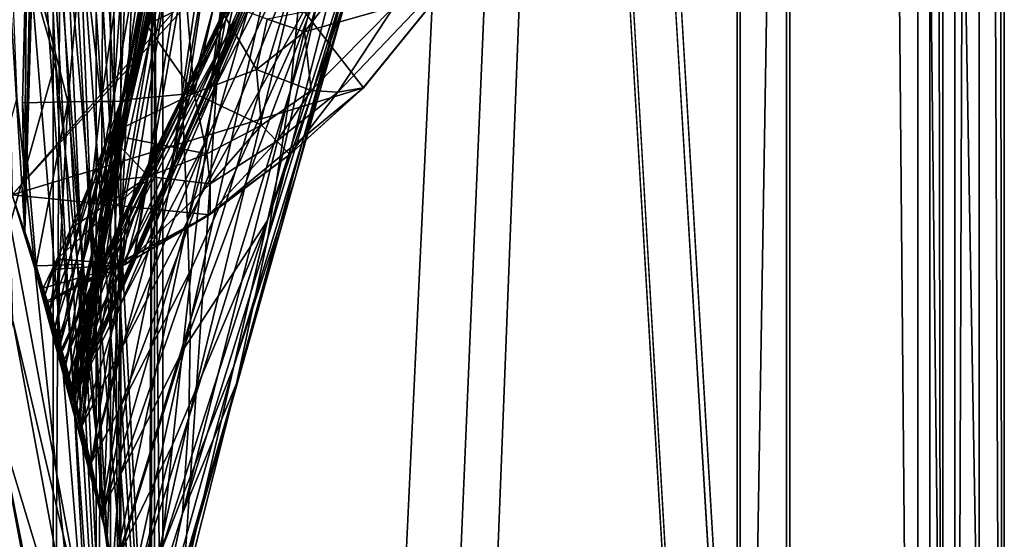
# Model space of a CAD drawing. Header units: metres. Extents: x -904 to 0, y -908 to 0.
# Tile 37 of 141: x -60 to 0, y -807 to -776. Entities that reach past the tile are written whole.
import ezdxf

# ---------------------------------------------------------------- set-up
doc = ezdxf.new("R2010")
doc.units = ezdxf.units.M

msp = doc.modelspace()

# ---------------------------------------------------------------- linework, layer by layer
at = {"layer": 'top012'}
for points in [[(-4.519207, -133.377289, 2063.059814), (-51.518902, -163.519562, 2063.059814), (-51.518902, -836.377136, 2063.059814)], [(-37.838261, -842.079285, 2063.059814), (-4.519207, -133.377289, 2063.059814), (-51.518902, -836.377136, 2063.059814)], [(-4.519207, -133.377289, 163.059708), (-37.838261, -842.079285, 163.059708), (-51.518902, -836.377136, 163.059708)], [(-51.518902, -836.377136, 163.059708), (-51.518902, -163.519562, 163.059708), (-4.519207, -133.377289, 163.059708)], [(-37.838261, -842.079285, 2063.059814), (-34.448139, -844.306091, 2063.059814), (-4.519207, -133.377289, 2063.059814)], [(-4.519207, -133.377289, 163.059708), (-34.448139, -844.306091, 163.059708), (-37.838261, -842.079285, 163.059708)], [(-34.448139, -844.306091, 2063.059814), (-32.221325, -847.696228, 2063.059814), (-4.519207, -133.377289, 2063.059814)], [(-32.221325, -847.696228, 163.059708), (-34.448139, -844.306091, 163.059708), (-4.519207, -133.377289, 163.059708)], [(-4.519207, -133.377289, 2063.059814), (-32.221325, -847.696228, 2063.059814), (-4.519207, -887.377258, 2063.059814)], [(-4.519207, -887.377258, 163.059708), (-32.221325, -847.696228, 163.059708), (-4.519207, -133.377289, 163.059708)], [(-4.519207, -887.377258, 163.059708), (-4.519207, -133.377289, 163.059708), (-4.519207, -887.377258, 173.920044)], [(-4.519207, -133.377289, 163.059708), (-4.519207, -133.377289, 2063.059814), (-4.519207, -887.377258, 173.920044)], [(-4.519207, -887.377258, 173.920044), (-4.519207, -133.377289, 2063.059814), (-4.519207, -887.377258, 2051.920166)], [(-4.519207, -133.377289, 2063.059814), (-4.519207, -887.377258, 2063.059814), (-4.519207, -887.377258, 2051.920166)], [(-51.518902, -836.377136, 163.059708), (-51.518902, -495.105316, 182.490662), (-51.518902, -163.519562, 163.059708)], [(-51.518902, -529.971802, 2043.136353), (-51.518902, -836.377136, 2063.059814), (-51.518902, -163.519562, 2063.059814)], [(-51.518902, -578.441589, 184.0103), (-51.518902, -495.105316, 182.490662), (-51.518902, -836.377136, 163.059708)], [(-51.518902, -529.971802, 2043.136353), (-51.518902, -597.166199, 2041.009888), (-51.518902, -836.377136, 2063.059814)], [(-51.518902, -661.575134, 188.995483), (-51.518902, -578.441589, 184.0103), (-51.518902, -836.377136, 163.059708)], [(-51.518902, -597.166199, 2041.009888), (-51.518902, -664.251099, 2036.626343), (-51.518902, -836.377136, 2063.059814)], [(-51.518902, -836.377136, 163.059708), (-51.518902, -744.290833, 197.420395), (-51.518902, -661.575134, 188.995483)], [(-51.518902, -836.377136, 2063.059814), (-51.518902, -664.251099, 2036.626343), (-51.518902, -731.150818, 2029.990601)], [(-42.440201, -737.342468, 1512.586548), (-48.161568, -780.30249, 1564.273438), (-38.148144, -724.344116, 1512.607178)], [(-48.161568, -780.30249, 1564.273438), (-42.403435, -766.37677, 1563.961304), (-38.148144, -724.344116, 1512.607178)], [(-60.147358, -786.601135, 619.08136), (-77.056259, -730.964783, 619.524109), (-38.850876, -780.125, 618.523682)], [(-77.056259, -730.964783, 619.524109), (-31.284773, -770.797302, 618.325562), (-38.850876, -780.125, 618.523682)], [(-77.03228, -731.059937, 659.296631), (-60.147358, -786.601135, 659.73877), (-43.17659, -768.136292, 660.183167)], [(-60.147358, -786.601135, 1566.078247), (-77.000015, -731.187866, 1566.519531), (-41.721039, -765.720886, 1565.595703)], [(-57.60709, -731.150818, 2029.990601), (-58.591282, -755.568054, 2027.001099), (-54.632435, -806.189941, 2019.828369)], [(-51.518902, -731.150818, 2029.990601), (-57.60709, -731.150818, 2029.990601), (-54.632435, -806.189941, 2019.828369)], [(-51.518902, -731.150818, 2029.990601), (-54.632435, -806.189941, 2019.828369), (-51.857319, -826.377136, 2016.598511)], [(-51.518902, -826.377136, 2016.598511), (-51.518902, -731.150818, 2029.990601), (-51.857319, -826.377136, 2016.598511)], [(-51.518902, -731.150818, 2029.990601), (-51.518902, -826.377136, 2016.598511), (-51.518902, -836.377136, 2063.059814)], [(-50.159603, -769.724976, 1512.290527), (-42.75631, -735.71936, 1458.678223), (-49.775978, -782.145752, 1512.014526)], [(-42.75631, -735.71936, 1458.678223), (-42.118557, -753.309204, 1458.262085), (-49.775978, -782.145752, 1512.014526)], [(-44.380733, -743.043213, 1512.568237), (-50.618698, -785.863831, 1564.404785), (-42.440201, -737.342468, 1512.586548)], [(-50.618698, -785.863831, 1564.404785), (-48.161568, -780.30249, 1564.273438), (-42.440201, -737.342468, 1512.586548)], [(-54.38937, -807.380615, 206.196411), (-59.369106, -788.834717, 203.403824), (-58.007244, -741.364136, 197.062881)], [(-58.007244, -741.364136, 197.062881), (-59.369106, -788.834717, 203.403824), (-58.828873, -761.202026, 199.572052)], [(-51.518902, -744.290833, 197.420395), (-54.38937, -807.380615, 206.196411), (-58.007244, -741.364136, 197.062881)], [(-46.141464, -748.19281, 1512.544556), (-52.788399, -790.608582, 1564.519897), (-44.380733, -743.043213, 1512.568237)], [(-52.788399, -790.608582, 1564.519897), (-50.618698, -785.863831, 1564.404785), (-44.380733, -743.043213, 1512.568237)], [(-51.857319, -826.377136, 209.241592), (-54.38937, -807.380615, 206.196411), (-51.518902, -744.290833, 197.420395)], [(-51.518902, -826.377136, 209.241592), (-51.857319, -826.377136, 209.241592), (-51.518902, -744.290833, 197.420395)], [(-51.518902, -826.377136, 209.241592), (-51.518902, -744.290833, 197.420395), (-51.518902, -836.377136, 163.059708)], [(-47.692192, -752.776917, 1512.515503), (-54.719929, -794.711975, 1564.621704), (-46.141464, -748.19281, 1512.544556)], [(-54.719929, -794.711975, 1564.621704), (-52.788399, -790.608582, 1564.519897), (-46.141464, -748.19281, 1512.544556)], [(-36.043053, -750.065002, 893.994568), (-46.869392, -774.721619, 893.730957), (-47.202351, -776.02948, 951.293335)], [(-36.043053, -750.065002, 893.994568), (-47.202351, -776.02948, 951.293335), (-37.030994, -754.654114, 1008.65741)], [(-37.67421, -761.990906, 1402.671875), (-43.266304, -780.262939, 1457.396484), (-36.167118, -750.144226, 1403.017212)], [(-43.266304, -780.262939, 1457.396484), (-42.428387, -771.265564, 1457.717163), (-36.167118, -750.144226, 1403.017212)], [(-48.948143, -756.808167, 1512.481201), (-56.187828, -797.931396, 1564.700195), (-47.692192, -752.776917, 1512.515503)], [(-56.187828, -797.931396, 1564.700195), (-54.719929, -794.711975, 1564.621704), (-47.692192, -752.776917, 1512.515503)], [(-49.775978, -782.145752, 1512.014526), (-42.118557, -753.309204, 1458.262085), (-49.512054, -788.228088, 1511.844482)], [(-42.118557, -753.309204, 1458.262085), (-42.099602, -762.271667, 1458.005737), (-49.512054, -788.228088, 1511.844482)], [(-38.738796, -762.229858, 1122.27124), (-37.030994, -754.654114, 1008.65741), (-47.924232, -780.20752, 1065.581543)], [(-37.030994, -754.654114, 1008.65741), (-47.551991, -777.846741, 1008.583862), (-47.924232, -780.20752, 1065.581543)], [(-37.030994, -754.654114, 1008.65741), (-47.202351, -776.02948, 951.293335), (-47.551991, -777.846741, 1008.583862)], [(-54.632435, -806.189941, 2019.828369), (-58.591282, -755.568054, 2027.001099), (-59.368553, -788.836304, 2022.436035)], [(-58.591282, -755.568054, 2027.001099), (-59.318527, -772.210327, 2024.788574), (-59.368553, -788.836304, 2022.436035)], [(-56.680664, -797.646118, 1558.450806), (-56.434204, -798.56604, 1564.714233), (-48.948143, -756.808167, 1512.481201)], [(-50.06657, -763.456238, 1512.396606), (-56.680664, -797.646118, 1558.450806), (-48.948143, -756.808167, 1512.481201)], [(-56.434204, -798.56604, 1564.714233), (-56.187828, -797.931396, 1564.700195), (-48.948143, -756.808167, 1512.481201)], [(-39.739635, -774.133057, 1346.647705), (-42.961784, -785.516174, 1401.876831), (-35.726746, -759.825867, 1347.017578)], [(-42.961784, -785.516174, 1401.876831), (-39.942478, -773.817383, 1402.291626), (-35.726746, -759.825867, 1347.017578)], [(-59.369106, -788.834717, 203.403824), (-59.279972, -771.109558, 200.900757), (-58.828873, -761.202026, 199.572052)], [(-53.308437, -771.081482, 304.726654), (-54.018253, -780.941956, 331.776672), (-50.597099, -761.215759, 329.793854)], [(-50.597099, -761.215759, 329.793854), (-54.018253, -780.941956, 331.776672), (-53.468132, -780.930481, 357.754272)], [(-49.666008, -761.231506, 355.94104), (-50.597099, -761.215759, 329.793854), (-53.468132, -780.930481, 357.754272)], [(-49.666008, -761.231506, 355.94104), (-53.468132, -780.930481, 357.754272), (-49.460087, -761.235229, 362.876343)], [(-49.460087, -761.235229, 362.876343), (-53.468132, -780.930481, 357.754272), (-53.10252, -780.919006, 383.748535)], [(-53.10252, -780.919006, 383.748535), (-49.647549, -764.479431, 382.370392), (-49.460087, -761.235229, 362.876343)], [(-39.942478, -773.817383, 1402.291626), (-44.641811, -789.209961, 1457.043457), (-37.67421, -761.990906, 1402.671875)], [(-44.641811, -789.209961, 1457.043457), (-43.266304, -780.262939, 1457.396484), (-37.67421, -761.990906, 1402.671875)], [(-49.512054, -788.228088, 1511.844482), (-42.099602, -762.271667, 1458.005737), (-49.336334, -794.204224, 1511.653198)], [(-42.099602, -762.271667, 1458.005737), (-42.428387, -771.265564, 1457.717163), (-49.336334, -794.204224, 1511.653198)], [(-41.262756, -773.305237, 1234.858765), (-38.738796, -762.229858, 1122.27124), (-48.77623, -786.776123, 1178.625977)], [(-38.738796, -762.229858, 1122.27124), (-48.329102, -783.167053, 1122.266479), (-48.77623, -786.776123, 1178.625977)], [(-48.329102, -783.167053, 1122.266479), (-38.738796, -762.229858, 1122.27124), (-47.924232, -780.20752, 1065.581543)], [(-50.06657, -763.456238, 1512.396606), (-56.483238, -798.381104, 1553.749023), (-56.680664, -797.646118, 1558.450806)], [(-50.159603, -769.724976, 1512.290527), (-56.483238, -798.381104, 1553.749023), (-50.06657, -763.456238, 1512.396606)], [(-39.739635, -774.133057, 1346.647705), (-36.884186, -763.938843, 1291.016357), (-44.664509, -788.152039, 1346.246948)], [(-36.884186, -763.938843, 1291.016357), (-41.262756, -773.305237, 1234.858765), (-44.664509, -788.152039, 1346.246948)], [(-49.934734, -767.066589, 398.511475), (-49.647549, -764.479431, 382.370392), (-53.10252, -780.919006, 383.748535)], [(-56.35276, -798.875366, 1565.978882), (-60.147358, -786.601135, 1566.078247), (-41.721039, -765.720886, 1565.595703)], [(-41.721039, -765.720886, 1565.595703), (-42.403435, -766.37677, 1563.961304), (-56.35276, -798.875366, 1565.978882)], [(-42.403435, -766.37677, 1563.961304), (-48.161568, -780.30249, 1564.273438), (-56.35276, -798.875366, 1565.978882)], [(-52.921627, -780.907532, 409.755493), (-49.934734, -767.066589, 398.511475), (-53.10252, -780.919006, 383.748535)], [(-50.177612, -768.674927, 408.842926), (-49.934734, -767.066589, 398.511475), (-52.921627, -780.907532, 409.755493)], [(-43.17659, -768.136292, 660.183167), (-60.147358, -786.601135, 659.73877), (-56.414165, -798.641907, 659.836548)], [(-43.17659, -768.136292, 660.183167), (-56.414165, -798.641907, 659.836548), (-45.699844, -774.359009, 661.700562)], [(-51.048695, -772.891479, 437.13739), (-50.177612, -768.674927, 408.842926), (-52.925789, -780.896118, 435.771118)], [(-52.925789, -780.896118, 435.771118), (-50.177612, -768.674927, 408.842926), (-52.921627, -780.907532, 409.755493)], [(-55.358826, -802.895447, 1547.798096), (-56.483238, -798.381104, 1553.749023), (-50.159603, -769.724976, 1512.290527)], [(-49.775978, -782.145752, 1512.014526), (-55.358826, -802.895447, 1547.798096), (-50.159603, -769.724976, 1512.290527)], [(-59.279972, -771.109558, 200.900757), (-59.518406, -781.017212, 202.279922), (-56.771053, -780.976318, 253.983582)], [(-59.369106, -788.834717, 203.403824), (-59.518406, -781.017212, 202.279922), (-59.279972, -771.109558, 200.900757)], [(-59.279972, -771.109558, 200.900757), (-56.771053, -780.976318, 253.983582), (-55.870171, -771.075134, 252.735992)], [(-55.870171, -771.075134, 252.735992), (-56.771053, -780.976318, 253.983582), (-54.752449, -780.95343, 305.819733)], [(-55.870171, -771.075134, 252.735992), (-54.752449, -780.95343, 305.819733), (-53.308437, -771.081482, 304.726654)], [(-53.308437, -771.081482, 304.726654), (-54.752449, -780.95343, 305.819733), (-54.018253, -780.941956, 331.776672)], [(-38.873219, -780.123779, 617.766052), (-31.313095, -770.815674, 617.776672), (-40.396099, -780.372925, 581.436523)], [(-31.313095, -770.815674, 617.776672), (-36.990978, -775.186584, 553.733276), (-40.396099, -780.372925, 581.436523)], [(-31.313095, -770.815674, 617.776672), (-38.873219, -780.123779, 617.766052), (-31.284773, -770.797302, 618.325562)], [(-31.284773, -770.797302, 618.325562), (-38.873219, -780.123779, 617.766052), (-38.850876, -780.125, 618.523682)], [(-49.336334, -794.204224, 1511.653198), (-42.428387, -771.265564, 1457.717163), (-49.42749, -800.103394, 1511.44043)], [(-42.428387, -771.265564, 1457.717163), (-43.266304, -780.262939, 1457.396484), (-49.42749, -800.103394, 1511.44043)], [(-60.147358, -786.601135, 1970.921509), (-59.368553, -788.836304, 2022.436035), (-60.41288, -772.156982, 1972.321899)], [(-60.41288, -772.156982, 1972.321899), (-59.368553, -788.836304, 2022.436035), (-59.318527, -772.210327, 2024.788574)], [(-53.115406, -780.884644, 461.791473), (-52.007202, -776.304993, 461.527863), (-51.048695, -772.891479, 437.13739)], [(-53.115406, -780.884644, 461.791473), (-51.048695, -772.891479, 437.13739), (-52.925789, -780.896118, 435.771118)], [(-51.048695, -772.891479, 437.13739), (-52.007202, -776.304993, 461.527863), (-49.553513, -775.123108, 452.341736)], [(-44.664509, -788.152039, 1346.246948), (-41.262756, -773.305237, 1234.858765), (-49.823032, -796.056519, 1290.392456)], [(-41.262756, -773.305237, 1234.858765), (-49.272552, -791.065857, 1234.665405), (-49.823032, -796.056519, 1290.392456)], [(-49.272552, -791.065857, 1234.665405), (-41.262756, -773.305237, 1234.858765), (-48.77623, -786.776123, 1178.625977)], [(-46.869392, -774.721619, 893.730957), (-46.549141, -773.898743, 835.917114), (-52.810368, -786.617676, 893.592224)], [(-52.810368, -786.617676, 893.592224), (-46.549141, -773.898743, 835.917114), (-52.451, -786.021118, 835.744507)], [(-46.549141, -773.898743, 835.917114), (-46.240086, -773.548706, 777.866516), (-52.451, -786.021118, 835.744507)], [(-46.240086, -773.548706, 777.866516), (-52.019993, -785.817566, 777.69342), (-52.451, -786.021118, 835.744507)], [(-52.019993, -785.817566, 777.69342), (-46.240086, -773.548706, 777.866516), (-45.699844, -774.359009, 661.700562)], [(-42.961784, -785.516174, 1401.876831), (-46.543861, -798.046814, 1456.658325), (-39.942478, -773.817383, 1402.291626)], [(-46.543861, -798.046814, 1456.658325), (-44.641811, -789.209961, 1457.043457), (-39.942478, -773.817383, 1402.291626)], [(-56.421974, -798.612305, 661.125916), (-52.019993, -785.817566, 777.69342), (-45.699844, -774.359009, 661.700562)], [(-56.414165, -798.641907, 659.836548), (-56.421974, -798.612305, 661.125916), (-45.699844, -774.359009, 661.700562)], [(-44.664509, -788.152039, 1346.246948), (-46.696674, -796.983826, 1401.427246), (-39.739635, -774.133057, 1346.647705)], [(-46.696674, -796.983826, 1401.427246), (-42.961784, -785.516174, 1401.876831), (-39.739635, -774.133057, 1346.647705)], [(-46.869392, -774.721619, 893.730957), (-53.099331, -787.617188, 951.20459), (-47.202351, -776.02948, 951.293335)], [(-53.099331, -787.617188, 951.20459), (-46.869392, -774.721619, 893.730957), (-52.810368, -786.617676, 893.592224)], [(-52.007202, -776.304993, 461.527863), (-49.106129, -780.434998, 498.890533), (-49.553513, -775.123108, 452.341736)], [(-49.553513, -775.123108, 452.341736), (-49.106129, -780.434998, 498.890533), (-47.839607, -774.79187, 452.971344)], [(-47.839607, -774.79187, 452.971344), (-49.106129, -780.434998, 498.890533), (-45.338379, -778.999023, 501.041229)], [(-44.675518, -775.947327, 478.484558), (-47.839607, -774.79187, 452.971344), (-45.338379, -778.999023, 501.041229)], [(-36.990978, -775.186584, 553.733276), (-42.422241, -776.716919, 503.191956), (-42.023643, -780.285767, 550.8255)], [(-42.422241, -776.716919, 503.191956), (-36.990978, -775.186584, 553.733276), (-41.332321, -775.315735, 504.267303)], [(-40.396099, -780.372925, 581.436523), (-36.990978, -775.186584, 553.733276), (-42.023643, -780.285767, 550.8255)], [(-41.332321, -775.315735, 504.267303), (-44.675518, -775.947327, 478.484558), (-42.422241, -776.716919, 503.191956)], [(-53.537563, -780.868591, 496.701508), (-52.007202, -776.304993, 461.527863), (-53.427269, -780.873169, 487.812897)], [(-49.106129, -780.434998, 498.890533), (-52.007202, -776.304993, 461.527863), (-53.537563, -780.868591, 496.701508)], [(-53.427269, -780.873169, 487.812897), (-52.007202, -776.304993, 461.527863), (-53.115406, -780.884644, 461.791473)], [(-47.202351, -776.02948, 951.293335), (-53.099331, -787.617188, 951.20459), (-53.321159, -789.039734, 1008.545166)], [(-47.202351, -776.02948, 951.293335), (-53.321159, -789.039734, 1008.545166), (-47.551991, -777.846741, 1008.583862)], [(-42.422241, -776.716919, 503.191956), (-44.675518, -775.947327, 478.484558), (-45.338379, -778.999023, 501.041229)], [(-42.023643, -780.285767, 550.8255), (-42.422241, -776.716919, 503.191956), (-45.338379, -778.999023, 501.041229)], [(-47.924232, -780.20752, 1065.581543), (-47.551991, -777.846741, 1008.583862), (-53.480705, -790.91333, 1065.577026)], [(-47.551991, -777.846741, 1008.583862), (-53.321159, -789.039734, 1008.545166), (-53.480705, -790.91333, 1065.577026)], [(-45.338379, -778.999023, 501.041229), (-49.106129, -780.434998, 498.890533), (-45.035625, -782.374573, 549.371582)], [(-42.023643, -780.285767, 550.8255), (-45.338379, -778.999023, 501.041229), (-45.035625, -782.374573, 549.371582)], [(-60.147358, -786.601135, 619.08136), (-38.850876, -780.125, 618.523682), (-48.172256, -787.809021, 618.767761)], [(-56.35276, -798.875366, 1565.978882), (-48.161568, -780.30249, 1564.273438), (-50.618698, -785.863831, 1564.404785)], [(-48.333565, -784.115845, 547.917664), (-49.106129, -780.434998, 498.890533), (-54.286312, -782.948303, 513.912292)], [(-54.286312, -782.948303, 513.912292), (-49.106129, -780.434998, 498.890533), (-53.537563, -780.868591, 496.701508)], [(-53.586201, -793.283264, 1122.263916), (-48.329102, -783.167053, 1122.266479), (-47.924232, -780.20752, 1065.581543)], [(-47.924232, -780.20752, 1065.581543), (-53.480705, -790.91333, 1065.577026), (-53.586201, -793.283264, 1122.263916)], [(-49.42749, -800.103394, 1511.44043), (-43.266304, -780.262939, 1457.396484), (-49.810528, -805.92395, 1511.206421)], [(-43.266304, -780.262939, 1457.396484), (-44.641811, -789.209961, 1457.043457), (-49.810528, -805.92395, 1511.206421)], [(-49.106129, -780.434998, 498.890533), (-48.333565, -784.115845, 547.917664), (-45.035625, -782.374573, 549.371582)], [(-38.850876, -780.125, 618.523682), (-43.31411, -784.163452, 617.760681), (-48.172256, -787.809021, 618.767761)], [(-44.102707, -783.354187, 580.410461), (-42.023643, -780.285767, 550.8255), (-45.035625, -782.374573, 549.371582)], [(-44.102707, -783.354187, 580.410461), (-40.396099, -780.372925, 581.436523), (-42.023643, -780.285767, 550.8255)], [(-43.31411, -784.163452, 617.760681), (-40.396099, -780.372925, 581.436523), (-44.102707, -783.354187, 580.410461)], [(-38.873219, -780.123779, 617.766052), (-43.31411, -784.163452, 617.760681), (-38.850876, -780.125, 618.523682)], [(-38.873219, -780.123779, 617.766052), (-40.396099, -780.372925, 581.436523), (-43.31411, -784.163452, 617.760681)], [(-59.518406, -781.017212, 202.279922), (-58.683971, -790.90271, 217.427719), (-56.771053, -780.976318, 253.983582)], [(-59.518406, -781.017212, 202.279922), (-59.369106, -788.834717, 203.403824), (-58.683971, -790.90271, 217.427719)], [(-56.771053, -780.976318, 253.983582), (-58.683971, -790.90271, 217.427719), (-57.27248, -790.866516, 255.276047)], [(-56.771053, -780.976318, 253.983582), (-57.27248, -790.866516, 255.276047), (-55.8811, -790.810852, 306.952118)], [(-56.771053, -780.976318, 253.983582), (-55.8811, -790.810852, 306.952118), (-54.752449, -780.95343, 305.819733)], [(-54.286312, -782.948303, 513.912292), (-53.537563, -780.868591, 496.701508), (-56.258427, -790.588257, 514.220093)], [(-56.258427, -790.588257, 514.220093), (-53.537563, -780.868591, 496.701508), (-55.83997, -790.616089, 488.295105)], [(-54.018253, -780.941956, 331.776672), (-56.0369, -800.101501, 333.884003), (-53.468132, -780.930481, 357.754272)], [(-56.0369, -800.101501, 333.884003), (-55.915482, -800.584839, 359.829254), (-53.468132, -780.930481, 357.754272)], [(-54.018253, -780.941956, 331.776672), (-55.8811, -790.810852, 306.952118), (-56.0369, -800.101501, 333.884003)], [(-53.468132, -780.930481, 357.754272), (-55.915482, -800.584839, 359.829254), (-53.10252, -780.919006, 383.748535)], [(-53.10252, -780.919006, 383.748535), (-55.915482, -800.584839, 359.829254), (-55.913929, -800.591064, 385.700928)], [(-53.10252, -780.919006, 383.748535), (-55.913929, -800.591064, 385.700928), (-54.954456, -790.699585, 410.525909)], [(-54.752449, -780.95343, 305.819733), (-55.8811, -790.810852, 306.952118), (-54.018253, -780.941956, 331.776672)], [(-53.537563, -780.868591, 496.701508), (-53.427269, -780.873169, 487.812897), (-55.83997, -790.616089, 488.295105)], [(-55.83997, -790.616089, 488.295105), (-53.427269, -780.873169, 487.812897), (-53.115406, -780.884644, 461.791473)], [(-55.83997, -790.616089, 488.295105), (-53.115406, -780.884644, 461.791473), (-55.424236, -790.643921, 462.370117)], [(-53.115406, -780.884644, 461.791473), (-52.925789, -780.896118, 435.771118), (-55.424236, -790.643921, 462.370117)], [(-55.424236, -790.643921, 462.370117), (-52.925789, -780.896118, 435.771118), (-55.111336, -790.671753, 436.446045)], [(-52.925789, -780.896118, 435.771118), (-52.921627, -780.907532, 409.755493), (-55.111336, -790.671753, 436.446045)], [(-52.921627, -780.907532, 409.755493), (-54.954456, -790.699585, 410.525909), (-55.111336, -790.671753, 436.446045)], [(-52.921627, -780.907532, 409.755493), (-53.10252, -780.919006, 383.748535), (-54.954456, -790.699585, 410.525909)], [(-54.657303, -806.071594, 1546.119263), (-55.358826, -802.895447, 1547.798096), (-49.775978, -782.145752, 1512.014526)], [(-49.512054, -788.228088, 1511.844482), (-54.657303, -806.071594, 1546.119263), (-49.775978, -782.145752, 1512.014526)], [(-45.035625, -782.374573, 549.371582), (-48.333565, -784.115845, 547.917664), (-48.142914, -785.930054, 579.384399)], [(-45.035625, -782.374573, 549.371582), (-48.142914, -785.930054, 579.384399), (-44.102707, -783.354187, 580.410461)], [(-56.676834, -790.560425, 540.145081), (-55.420719, -785.904846, 539.970886), (-54.286312, -782.948303, 513.912292)], [(-56.676834, -790.560425, 540.145081), (-54.286312, -782.948303, 513.912292), (-56.258427, -790.588257, 514.220093)], [(-54.286312, -782.948303, 513.912292), (-55.420719, -785.904846, 539.970886), (-51.881485, -785.482239, 546.463806)], [(-51.881485, -785.482239, 546.463806), (-48.333565, -784.115845, 547.917664), (-54.286312, -782.948303, 513.912292)], [(-48.77623, -786.776123, 1178.625977), (-48.329102, -783.167053, 1122.266479), (-53.645538, -796.191284, 1178.58606)], [(-48.329102, -783.167053, 1122.266479), (-53.586201, -793.283264, 1122.263916), (-53.645538, -796.191284, 1178.58606)], [(-48.142914, -785.930054, 579.384399), (-48.136246, -787.739807, 617.755371), (-44.102707, -783.354187, 580.410461)], [(-48.136246, -787.739807, 617.755371), (-43.31411, -784.163452, 617.760681), (-44.102707, -783.354187, 580.410461)], [(-48.142914, -785.930054, 579.384399), (-48.333565, -784.115845, 547.917664), (-51.881485, -785.482239, 546.463806)], [(-43.31411, -784.163452, 617.760681), (-48.136246, -787.739807, 617.755371), (-48.172256, -787.809021, 618.767761)], [(-51.881485, -785.482239, 546.463806), (-56.559105, -788.630005, 566.023193), (-57.40485, -790.48822, 585.1875)], [(-51.881485, -785.482239, 546.463806), (-57.40485, -790.48822, 585.1875), (-53.291672, -790.816284, 617.750061)], [(-57.127274, -796.036377, 851.98938), (-57.152557, -795.947266, 892.863281), (-52.451, -786.021118, 835.744507)], [(-52.451, -786.021118, 835.744507), (-57.152557, -795.947266, 892.863281), (-52.810368, -786.617676, 893.592224)], [(-56.970695, -796.592712, 779.911804), (-57.127274, -796.036377, 851.98938), (-52.019993, -785.817566, 777.69342)], [(-52.019993, -785.817566, 777.69342), (-57.127274, -796.036377, 851.98938), (-52.451, -786.021118, 835.744507)], [(-57.095345, -790.532593, 566.070068), (-55.420719, -785.904846, 539.970886), (-56.676834, -790.560425, 540.145081)], [(-56.559105, -788.630005, 566.023193), (-55.420719, -785.904846, 539.970886), (-57.095345, -790.532593, 566.070068)], [(-56.421974, -798.612305, 661.125916), (-56.970695, -796.592712, 779.911804), (-52.019993, -785.817566, 777.69342)], [(-55.420719, -785.904846, 539.970886), (-56.559105, -788.630005, 566.023193), (-51.881485, -785.482239, 546.463806)], [(-50.618698, -785.863831, 1564.404785), (-52.788399, -790.608582, 1564.519897), (-56.35276, -798.875366, 1565.978882)], [(-53.291672, -790.816284, 617.750061), (-48.142914, -785.930054, 579.384399), (-51.881485, -785.482239, 546.463806)], [(-48.136246, -787.739807, 617.755371), (-48.142914, -785.930054, 579.384399), (-53.291672, -790.816284, 617.750061)], [(-46.696674, -796.983826, 1401.427246), (-48.943779, -806.716675, 1456.240967), (-42.961784, -785.516174, 1401.876831)], [(-48.943779, -806.716675, 1456.240967), (-46.543861, -798.046814, 1456.658325), (-42.961784, -785.516174, 1401.876831)], [(-60.147358, -786.601135, 1970.921509), (-60.147358, -786.601135, 1566.078247), (-59.368553, -788.836304, 2022.436035)], [(-60.147358, -786.601135, 1566.078247), (-56.35276, -798.875366, 1565.978882), (-59.368553, -788.836304, 2022.436035)], [(-60.147358, -786.601135, 659.73877), (-57.981873, -793.13562, 619.024658), (-56.414165, -798.641907, 659.836548)], [(-60.147358, -786.601135, 659.73877), (-60.147358, -786.601135, 619.08136), (-57.981873, -793.13562, 619.024658)], [(-57.981873, -793.13562, 619.024658), (-60.147358, -786.601135, 619.08136), (-48.172256, -787.809021, 618.767761)], [(-57.152557, -795.947266, 892.863281), (-57.110325, -796.09613, 947.797791), (-52.810368, -786.617676, 893.592224)], [(-52.810368, -786.617676, 893.592224), (-57.110325, -796.09613, 947.797791), (-53.099331, -787.617188, 951.20459)], [(-53.664413, -799.663025, 1234.563354), (-49.272552, -791.065857, 1234.665405), (-48.77623, -786.776123, 1178.625977)], [(-48.77623, -786.776123, 1178.625977), (-53.645538, -796.191284, 1178.58606), (-53.664413, -799.663025, 1234.563354)], [(-53.291672, -790.816284, 617.750061), (-58.013172, -793.034363, 617.376465), (-48.172256, -787.809021, 618.767761)], [(-58.013172, -793.034363, 617.376465), (-57.981873, -793.13562, 619.024658), (-48.172256, -787.809021, 618.767761)], [(-57.110325, -796.09613, 947.797791), (-56.966412, -796.608032, 1005.863953), (-53.099331, -787.617188, 951.20459)], [(-53.099331, -787.617188, 951.20459), (-56.966412, -796.608032, 1005.863953), (-53.321159, -789.039734, 1008.545166)], [(-48.172256, -787.809021, 618.767761), (-48.136246, -787.739807, 617.755371), (-53.291672, -790.816284, 617.750061)], [(-53.988499, -809.463135, 1545.040649), (-54.657303, -806.071594, 1546.119263), (-49.512054, -788.228088, 1511.844482)], [(-49.336334, -794.204224, 1511.653198), (-53.988499, -809.463135, 1545.040649), (-49.512054, -788.228088, 1511.844482)], [(-50.428314, -801.746277, 1345.815063), (-51.087391, -808.125305, 1400.942871), (-44.664509, -788.152039, 1346.246948)], [(-51.087391, -808.125305, 1400.942871), (-46.696674, -796.983826, 1401.427246), (-44.664509, -788.152039, 1346.246948)], [(-50.428314, -801.746277, 1345.815063), (-44.664509, -788.152039, 1346.246948), (-49.823032, -796.056519, 1290.392456)], [(-58.683971, -790.90271, 217.427719), (-59.369106, -788.834717, 203.403824), (-54.38937, -807.380615, 206.196411)], [(-59.368553, -788.836304, 2022.436035), (-56.35276, -798.875366, 1565.978882), (-55.358826, -802.895447, 1547.798096)], [(-55.358826, -802.895447, 1547.798096), (-54.657303, -806.071594, 1546.119263), (-59.368553, -788.836304, 2022.436035)], [(-54.657303, -806.071594, 1546.119263), (-54.632435, -806.189941, 2019.828369), (-59.368553, -788.836304, 2022.436035)], [(-57.40485, -790.48822, 585.1875), (-56.559105, -788.630005, 566.023193), (-57.095345, -790.532593, 566.070068)], [(-56.966412, -796.608032, 1005.863953), (-56.716022, -797.516052, 1063.964722), (-53.321159, -789.039734, 1008.545166)], [(-53.321159, -789.039734, 1008.545166), (-56.716022, -797.516052, 1063.964722), (-53.480705, -790.91333, 1065.577026)], [(-49.810528, -805.92395, 1511.206421), (-44.641811, -789.209961, 1457.043457), (-46.543861, -798.046814, 1456.658325)], [(-57.707478, -791.118408, 591.994385), (-57.40485, -790.48822, 585.1875), (-58.133877, -792.641541, 592.694763)], [(-58.133877, -792.641541, 592.694763), (-57.40485, -790.48822, 585.1875), (-57.846436, -793.581055, 565.61322)], [(-57.40485, -790.48822, 585.1875), (-57.095345, -790.532593, 566.070068), (-57.846436, -793.581055, 565.61322)], [(-57.846436, -793.581055, 565.61322), (-57.095345, -790.532593, 566.070068), (-56.676834, -790.560425, 540.145081)], [(-57.541084, -794.604431, 540.044312), (-57.846436, -793.581055, 565.61322), (-56.676834, -790.560425, 540.145081)], [(-57.40485, -790.48822, 585.1875), (-57.707478, -791.118408, 591.994385), (-53.291672, -790.816284, 617.750061)], [(-56.258427, -790.588257, 514.220093), (-57.541084, -794.604431, 540.044312), (-56.676834, -790.560425, 540.145081)], [(-57.22813, -795.682312, 515.263123), (-57.541084, -794.604431, 540.044312), (-56.258427, -790.588257, 514.220093)], [(-55.83997, -790.616089, 488.295105), (-57.22813, -795.682312, 515.263123), (-56.258427, -790.588257, 514.220093)], [(-56.886723, -796.894653, 489.359161), (-57.22813, -795.682312, 515.263123), (-55.83997, -790.616089, 488.295105)], [(-55.424236, -790.643921, 462.370117), (-56.886723, -796.894653, 489.359161), (-55.83997, -790.616089, 488.295105)], [(-56.524994, -798.224426, 462.970093), (-56.886723, -796.894653, 489.359161), (-55.424236, -790.643921, 462.370117)], [(-55.111336, -790.671753, 436.446045), (-56.524994, -798.224426, 462.970093), (-55.424236, -790.643921, 462.370117)], [(-56.224068, -799.369751, 437.065765), (-56.524994, -798.224426, 462.970093), (-55.111336, -790.671753, 436.446045)], [(-52.788399, -790.608582, 1564.519897), (-54.719929, -794.711975, 1564.621704), (-56.35276, -798.875366, 1565.978882)], [(-54.954456, -790.699585, 410.525909), (-56.224068, -799.369751, 437.065765), (-55.111336, -790.671753, 436.446045)], [(-54.954456, -790.699585, 410.525909), (-56.01989, -800.168945, 411.447174), (-56.224068, -799.369751, 437.065765)], [(-55.913929, -800.591064, 385.700928), (-56.01989, -800.168945, 411.447174), (-54.954456, -790.699585, 410.525909)], [(-58.683971, -790.90271, 217.427719), (-57.324451, -795.34729, 255.897873), (-57.27248, -790.866516, 255.276047)], [(-54.38937, -807.380615, 206.196411), (-57.324451, -795.34729, 255.897873), (-58.683971, -790.90271, 217.427719)], [(-57.707478, -791.118408, 591.994385), (-58.251038, -792.264893, 604.851868), (-53.291672, -790.816284, 617.750061)], [(-58.251038, -792.264893, 604.851868), (-58.013172, -793.034363, 617.376465), (-53.291672, -790.816284, 617.750061)], [(-58.251038, -792.264893, 604.851868), (-57.707478, -791.118408, 591.994385), (-58.133877, -792.641541, 592.694763)], [(-57.27248, -790.866516, 255.276047), (-57.324451, -795.34729, 255.897873), (-55.8811, -790.810852, 306.952118)], [(-57.324451, -795.34729, 255.897873), (-56.293587, -799.101746, 307.995361), (-55.8811, -790.810852, 306.952118)], [(-56.716022, -797.516052, 1063.964722), (-56.355724, -798.864075, 1122.080933), (-53.480705, -790.91333, 1065.577026)], [(-53.480705, -790.91333, 1065.577026), (-56.355724, -798.864075, 1122.080933), (-53.586201, -793.283264, 1122.263916)], [(-55.8811, -790.810852, 306.952118), (-56.293587, -799.101746, 307.995361), (-56.0369, -800.101501, 333.884003)], [(-49.272552, -791.065857, 1234.665405), (-53.664413, -799.663025, 1234.563354), (-53.6469, -803.714966, 1290.221924)], [(-49.823032, -796.056519, 1290.392456), (-49.272552, -791.065857, 1234.665405), (-53.6469, -803.714966, 1290.221924)], [(-58.013172, -793.034363, 617.376465), (-58.251038, -792.264893, 604.851868), (-58.133877, -792.641541, 592.694763)], [(-58.013172, -793.034363, 617.376465), (-58.133877, -792.641541, 592.694763), (-57.981873, -793.13562, 619.024658)], [(-58.133877, -792.641541, 592.694763), (-57.846436, -793.581055, 565.61322), (-57.981873, -793.13562, 619.024658)], [(-57.981873, -793.13562, 619.024658), (-57.541084, -794.604431, 540.044312), (-56.414165, -798.641907, 659.836548)], [(-57.981873, -793.13562, 619.024658), (-57.846436, -793.581055, 565.61322), (-57.541084, -794.604431, 540.044312)], [(-56.355724, -798.864075, 1122.080933), (-55.907902, -800.615295, 1177.678833), (-53.586201, -793.283264, 1122.263916)], [(-53.586201, -793.283264, 1122.263916), (-55.907902, -800.615295, 1177.678833), (-53.645538, -796.191284, 1178.58606)], [(-53.417397, -812.756409, 1543.702515), (-53.988499, -809.463135, 1545.040649), (-49.336334, -794.204224, 1511.653198)], [(-49.42749, -800.103394, 1511.44043), (-53.417397, -812.756409, 1543.702515), (-49.336334, -794.204224, 1511.653198)], [(-56.414165, -798.641907, 659.836548), (-57.541084, -794.604431, 540.044312), (-57.22813, -795.682312, 515.263123)], [(-56.35276, -798.875366, 1565.978882), (-54.719929, -794.711975, 1564.621704), (-56.187828, -797.931396, 1564.700195)], [(-56.293587, -799.101746, 307.995361), (-57.324451, -795.34729, 255.897873), (-54.38937, -807.380615, 206.196411)], [(-57.22813, -795.682312, 515.263123), (-56.886723, -796.894653, 489.359161), (-56.414165, -798.641907, 659.836548)], [(-57.110325, -796.09613, 947.797791), (-57.152557, -795.947266, 892.863281), (-56.355724, -798.864075, 1122.080933)], [(-56.355724, -798.864075, 1122.080933), (-57.152557, -795.947266, 892.863281), (-57.127274, -796.036377, 851.98938)], [(-57.127274, -796.036377, 851.98938), (-56.970695, -796.592712, 779.911804), (-56.355724, -798.864075, 1122.080933)], [(-56.716022, -797.516052, 1063.964722), (-57.110325, -796.09613, 947.797791), (-56.355724, -798.864075, 1122.080933)], [(-56.716022, -797.516052, 1063.964722), (-56.966412, -796.608032, 1005.863953), (-57.110325, -796.09613, 947.797791)], [(-49.823032, -796.056519, 1290.392456), (-53.6469, -803.714966, 1290.221924), (-53.593525, -808.345764, 1345.587524)], [(-53.593525, -808.345764, 1345.587524), (-50.428314, -801.746277, 1345.815063), (-49.823032, -796.056519, 1290.392456)], [(-56.970695, -796.592712, 779.911804), (-56.421974, -798.612305, 661.125916), (-56.355724, -798.864075, 1122.080933)], [(-55.907902, -800.615295, 1177.678833), (-55.363209, -802.876587, 1233.332153), (-53.645538, -796.191284, 1178.58606)], [(-53.645538, -796.191284, 1178.58606), (-55.363209, -802.876587, 1233.332153), (-53.664413, -799.663025, 1234.563354)], [(-56.886723, -796.894653, 489.359161), (-56.524994, -798.224426, 462.970093), (-56.414165, -798.641907, 659.836548)], [(-51.087391, -808.125305, 1400.942871), (-51.796185, -815.168457, 1455.791382), (-46.696674, -796.983826, 1401.427246)], [(-51.796185, -815.168457, 1455.791382), (-48.943779, -806.716675, 1456.240967), (-46.696674, -796.983826, 1401.427246)], [(-56.434204, -798.56604, 1564.714233), (-56.680664, -797.646118, 1558.450806), (-56.483238, -798.381104, 1553.749023)], [(-56.434204, -798.56604, 1564.714233), (-56.35276, -798.875366, 1565.978882), (-56.187828, -797.931396, 1564.700195)], [(-56.414165, -798.641907, 659.836548), (-56.524994, -798.224426, 462.970093), (-56.224068, -799.369751, 437.065765)], [(-56.35276, -798.875366, 1565.978882), (-56.483238, -798.381104, 1553.749023), (-55.358826, -802.895447, 1547.798096)], [(-56.35276, -798.875366, 1565.978882), (-56.434204, -798.56604, 1564.714233), (-56.483238, -798.381104, 1553.749023)], [(-52.562698, -818.836975, 1537.877808), (-46.543861, -798.046814, 1456.658325), (-51.396046, -817.295654, 1510.674316)], [(-46.543861, -798.046814, 1456.658325), (-52.562698, -818.836975, 1537.877808), (-49.810528, -805.92395, 1511.206421)], [(-51.396046, -817.295654, 1510.674316), (-46.543861, -798.046814, 1456.658325), (-48.943779, -806.716675, 1456.240967)], [(-56.355724, -798.864075, 1122.080933), (-56.421974, -798.612305, 661.125916), (-56.414165, -798.641907, 659.836548)], [(-54.726563, -805.742615, 1289.500854), (-56.414165, -798.641907, 659.836548), (-54.38937, -807.380615, 206.196411)], [(-54.38937, -807.380615, 206.196411), (-56.414165, -798.641907, 659.836548), (-56.01989, -800.168945, 411.447174)], [(-56.414165, -798.641907, 659.836548), (-56.224068, -799.369751, 437.065765), (-56.01989, -800.168945, 411.447174)], [(-54.726563, -805.742615, 1289.500854), (-55.363209, -802.876587, 1233.332153), (-56.414165, -798.641907, 659.836548)], [(-55.363209, -802.876587, 1233.332153), (-55.907902, -800.615295, 1177.678833), (-56.414165, -798.641907, 659.836548)], [(-56.414165, -798.641907, 659.836548), (-55.907902, -800.615295, 1177.678833), (-56.355724, -798.864075, 1122.080933)], [(-56.0369, -800.101501, 333.884003), (-56.293587, -799.101746, 307.995361), (-54.38937, -807.380615, 206.196411)], [(-55.363209, -802.876587, 1233.332153), (-54.726563, -805.742615, 1289.500854), (-53.664413, -799.663025, 1234.563354)], [(-53.664413, -799.663025, 1234.563354), (-54.726563, -805.742615, 1289.500854), (-53.6469, -803.714966, 1290.221924)], [(-54.38937, -807.380615, 206.196411), (-55.915482, -800.584839, 359.829254), (-56.0369, -800.101501, 333.884003)], [(-56.01989, -800.168945, 411.447174), (-55.913929, -800.591064, 385.700928), (-54.38937, -807.380615, 206.196411)], [(-52.938511, -815.934875, 1541.586914), (-53.417397, -812.756409, 1543.702515), (-49.42749, -800.103394, 1511.44043)], [(-49.810528, -805.92395, 1511.206421), (-52.938511, -815.934875, 1541.586914), (-49.42749, -800.103394, 1511.44043)], [(-55.913929, -800.591064, 385.700928), (-55.915482, -800.584839, 359.829254), (-54.38937, -807.380615, 206.196411)], [(-53.593525, -808.345764, 1345.587524), (-53.358089, -813.125916, 1399.6698), (-50.428314, -801.746277, 1345.815063)], [(-53.358089, -813.125916, 1399.6698), (-51.087391, -808.125305, 1400.942871), (-50.428314, -801.746277, 1345.815063)], [(-54.726563, -805.742615, 1289.500854), (-54.03614, -809.207031, 1345.327515), (-53.6469, -803.714966, 1290.221924)], [(-53.6469, -803.714966, 1290.221924), (-54.03614, -809.207031, 1345.327515), (-53.593525, -808.345764, 1345.587524)], [(-54.03614, -809.207031, 1345.327515), (-54.726563, -805.742615, 1289.500854), (-54.38937, -807.380615, 206.196411)], [(-54.657303, -806.071594, 1546.119263), (-53.988499, -809.463135, 1545.040649), (-54.632435, -806.189941, 2019.828369)], [(-53.988499, -809.463135, 1545.040649), (-53.417397, -812.756409, 1543.702515), (-54.632435, -806.189941, 2019.828369)], [(-54.632435, -806.189941, 2019.828369), (-53.417397, -812.756409, 1543.702515), (-52.938511, -815.934875, 1541.586914)], [(-54.632435, -806.189941, 2019.828369), (-52.938511, -815.934875, 1541.586914), (-51.857319, -826.377136, 2016.598511)], [(-52.562698, -818.836975, 1537.877808), (-52.938511, -815.934875, 1541.586914), (-49.810528, -805.92395, 1511.206421)], [(-52.347378, -820.74469, 1495.823242), (-48.943779, -806.716675, 1456.240967), (-51.796185, -815.168457, 1455.791382)], [(-48.943779, -806.716675, 1456.240967), (-52.347378, -820.74469, 1495.823242), (-51.396046, -817.295654, 1510.674316)], [(-54.03614, -809.207031, 1345.327515), (-54.38937, -807.380615, 206.196411), (-51.857319, -826.377136, 209.241592)]]:
    msp.add_3dface(points, dxfattribs=at)
at = {"layer": 'top0123458'}
for points in [[(0, -904.007874), (-3.735142, -3.735142), (0, 0)], [(0, 0), (-1.527202, -1.527202, 175), (0, -904.007874)], [(-16.196362, -21.156561, 175), (-16.196362, -882.851318, 175), (-1.527202, -1.527202, 175)], [(-1.527202, -1.527202, 175), (-16.196362, -882.851318, 175), (-1.527202, -902.480652, 175)], [(-1.527202, -1.527202, 175), (-1.527202, -902.480652, 175), (0, -904.007874)], [(-3.735142, -3.735142), (-3.735142, -900.272766), (-5.236164, -5.236164, 172)], [(-3.735142, -900.272766), (-3.735142, -3.735142), (0, -904.007874)], [(-5.236164, -898.771729, 172), (-13.196362, -21.156561, 172), (-5.236164, -5.236164, 172)], [(-3.735142, -900.272766), (-5.236164, -898.771729, 172), (-5.236164, -5.236164, 172)], [(-16.196362, -882.851318, 163.059708), (-16.196362, -21.156561, 163.059708), (-53.480907, -243.617432, 163.059708)], [(-13.196362, -882.851318, 160.059708), (-51.007534, -245.042999, 160.059708), (-13.196362, -21.156561, 160.059708)], [(-16.196362, -882.851318, 175), (-16.196362, -21.156561, 175), (-16.196362, -882.851318, 163.059708)], [(-16.196362, -21.156561, 175), (-16.196362, -21.156561, 163.059708), (-16.196362, -882.851318, 163.059708)], [(-13.196362, -882.851318, 172), (-13.196362, -21.156561, 172), (-5.236164, -898.771729, 172)], [(-13.196362, -882.851318, 160.059708), (-13.196362, -21.156561, 160.059708), (-13.196362, -882.851318, 172)], [(-13.196362, -21.156561, 160.059708), (-13.196362, -21.156561, 172), (-13.196362, -882.851318, 172)], [(-53.480907, -243.617432, 163.059708), (-56.891598, -322.046906, 152.46283), (-53.546944, -840.303711, 163.059692)], [(-53.546944, -840.303711, 163.059692), (-16.196362, -882.851318, 163.059708), (-53.480907, -243.617432, 163.059708)], [(-51.007534, -245.042999, 160.059708), (-51.007534, -838.075195, 160.059708), (-54.858093, -322.842194, 149.223724)], [(-51.007534, -838.075195, 160.059708), (-51.007534, -245.042999, 160.059708), (-13.196362, -882.851318, 160.059708)], [(-56.891598, -322.046906, 152.46283), (-64.673195, -605.901001, 138.56041), (-53.546944, -840.303711, 163.059692)], [(-51.007534, -838.075195, 160.059708), (-63.065788, -604.837463, 134.984787), (-54.858093, -322.842194, 149.223724)], [(-51.007534, -838.075195, 160.059708), (-62.46085, -639.609985, 134.561142), (-63.065788, -604.837463, 134.984787)], [(-53.546944, -840.303711, 163.059692), (-64.673195, -605.901001, 138.56041), (-64.160622, -640.886719, 138.093567)], [(-61.602356, -674.37146, 134.137878), (-62.46085, -639.609985, 134.561142), (-51.007534, -838.075195, 160.059708)], [(-64.160622, -640.886719, 138.093567), (-63.425434, -675.86499, 137.600266), (-53.546944, -840.303711, 163.059692)], [(-60.490242, -709.117249, 133.714951), (-61.602356, -674.37146, 134.137878), (-51.007534, -838.075195, 160.059708)], [(-53.546944, -840.303711, 163.059692), (-63.425434, -675.86499, 137.600266), (-62.464878, -710.83313, 137.078552)], [(-51.007534, -838.075195, 160.059708), (-59.124294, -743.84259, 133.292358), (-60.490242, -709.117249, 133.714951)], [(-61.274517, -745.788269, 136.526596), (-53.546944, -840.303711, 163.059692), (-62.464878, -710.83313, 137.078552)], [(-57.504379, -778.543396, 132.870178), (-64.001221, -756.154663, 105.680656), (-59.124294, -743.84259, 133.292358)], [(-57.504379, -778.543396, 132.870178), (-59.124294, -743.84259, 133.292358), (-51.007534, -838.075195, 160.059708)], [(-53.546944, -840.303711, 163.059692), (-61.274517, -745.788269, 136.526596), (-59.849224, -780.727356, 135.942963)], [(-60.253998, -788.356567, 104.837425), (-64.001221, -756.154663, 105.680656), (-57.504379, -778.543396, 132.870178)], [(-55.630768, -813.215881, 132.448563), (-60.253998, -788.356567, 104.837425), (-57.504379, -778.543396, 132.870178)], [(-55.630768, -813.215881, 132.448563), (-57.504379, -778.543396, 132.870178), (-51.007534, -838.075195, 160.059708)], [(-62.76783, -791.182922, 107.764435), (-53.546944, -840.303711, 163.059692), (-59.849224, -780.727356, 135.942963)], [(-60.107147, -794.24054, 104.683342), (-60.253998, -788.356567, 104.837425), (-55.630768, -813.215881, 132.448563)], [(-62.76783, -791.182922, 107.764435), (-63.539623, -800.861084, 107.511009), (-53.546944, -840.303711, 163.059692)], [(-61.117683, -800.039001, 104.531509), (-60.107147, -794.24054, 104.683342), (-55.783974, -817.635498, 132.381241)], [(-55.783974, -817.635498, 132.381241), (-60.107147, -794.24054, 104.683342), (-55.630768, -813.215881, 132.448563)], [(-66.410751, -810.490112, 104.257835), (-61.117683, -800.039001, 104.531509), (-56.750351, -821.963867, 132.308487)], [(-56.750351, -821.963867, 132.308487), (-61.117683, -800.039001, 104.531509), (-55.783974, -817.635498, 132.381241)], [(-63.539623, -800.861084, 107.511009), (-68.168167, -809.945923, 107.273109), (-54.576912, -844.59375, 163.059708)], [(-63.539623, -800.861084, 107.511009), (-54.576912, -844.59375, 163.059708), (-53.546944, -840.303711, 163.059692)]]:
    msp.add_3dface(points, dxfattribs=at)
at = {"layer": 'top0123459'}
for points in [[(-0.00234, -0.003942, 2051), (-0.00234, -904.003967, 2051), (-16.00234, -16.003942, 2051)], [(-3.00234, -3.003942, 2111.02002), (-3.00234, -901.003967, 2111.02002), (-0.00234, -0.003942, 2111.02002)], [(-3.00234, -901.003967, 2111.02002), (-0.00234, -904.003967, 2111.02002), (-0.00234, -0.003942, 2111.02002)], [(-0.00234, -904.003967, 2051), (-0.00234, -0.003942, 2051), (-0.00234, -904.003967, 2111.02002)], [(-0.00234, -0.003942, 2051), (-0.00234, -0.003942, 2111.02002), (-0.00234, -904.003967, 2111.02002)], [(-13.00234, -13.003942, 2053.855957), (-3.00234, -901.003967, 2053.855957), (-3.00234, -3.003942, 2053.855957)], [(-3.00234, -3.003942, 2053.855957), (-3.00234, -901.003967, 2053.855957), (-3.00234, -3.003942, 2111.02002)], [(-3.00234, -901.003967, 2053.855957), (-3.00234, -901.003967, 2111.02002), (-3.00234, -3.003942, 2111.02002)], [(-13.00234, -891.003967, 2065.280029), (-13.00234, -13.003942, 2065.280029), (-51.700359, -244.003937, 2065.280029)], [(-13.00234, -13.003942, 2053.855957), (-13.00234, -891.003967, 2053.855957), (-3.00234, -901.003967, 2053.855957)], [(-13.00234, -13.003942, 2065.280029), (-13.00234, -891.003967, 2065.280029), (-13.00234, -13.003942, 2053.855957)], [(-13.00234, -891.003967, 2065.280029), (-13.00234, -891.003967, 2053.855957), (-13.00234, -13.003942, 2053.855957)], [(-16.00234, -888.003967, 2063.023926), (-54.171215, -244.003937, 2063.023926), (-16.00234, -16.003942, 2063.023926)], [(-0.00234, -904.003967, 2051), (-16.00234, -888.003967, 2051), (-16.00234, -16.003942, 2051)], [(-16.00234, -888.003967, 2063.023926), (-16.00234, -16.003942, 2063.023926), (-16.00234, -888.003967, 2051)], [(-16.00234, -16.003942, 2063.023926), (-16.00234, -16.003942, 2051), (-16.00234, -888.003967, 2051)], [(-195.265991, -244.003937, 2167.144043), (-57.658901, -244.003937, 2075.415527), (-130.859543, -799.576477, 2124.210693)], [(-55.043732, -244.003937, 2077.158691), (-194.320099, -244.003937, 2170), (-129.177826, -801.324829, 2126.576416)], [(-130.859543, -799.576477, 2124.210693), (-57.658901, -244.003937, 2075.415527), (-95.010384, -822.552795, 2100.313965)], [(-55.043732, -244.003937, 2077.158691), (-129.177826, -801.324829, 2126.576416), (-92.87767, -824.654602, 2102.378662)], [(-57.658901, -244.003937, 2075.415527), (-57.658901, -841.640808, 2075.415527), (-95.010384, -822.552795, 2100.313965)], [(-55.043732, -844.028503, 2077.158691), (-55.043732, -244.003937, 2077.158691), (-92.87767, -824.654602, 2102.378662)], [(-57.658901, -244.003937, 2075.415527), (-54.171215, -244.003937, 2063.023926), (-57.658901, -841.640808, 2075.415527)], [(-54.171215, -244.003937, 2063.023926), (-54.171215, -849.639465, 2063.023926), (-57.658901, -841.640808, 2075.415527)], [(-55.043732, -244.003937, 2077.158691), (-55.043732, -844.028503, 2077.158691), (-51.700359, -244.003937, 2065.280029)], [(-55.043732, -844.028503, 2077.158691), (-51.700359, -851.731201, 2065.280029), (-51.700359, -244.003937, 2065.280029)], [(-54.171215, -849.639465, 2063.023926), (-54.171215, -244.003937, 2063.023926), (-16.00234, -888.003967, 2063.023926)], [(-51.700359, -244.003937, 2065.280029), (-51.700359, -851.731201, 2065.280029), (-13.00234, -891.003967, 2065.280029)]]:
    msp.add_3dface(points, dxfattribs=at)

doc.saveas('drawing.dxf')
